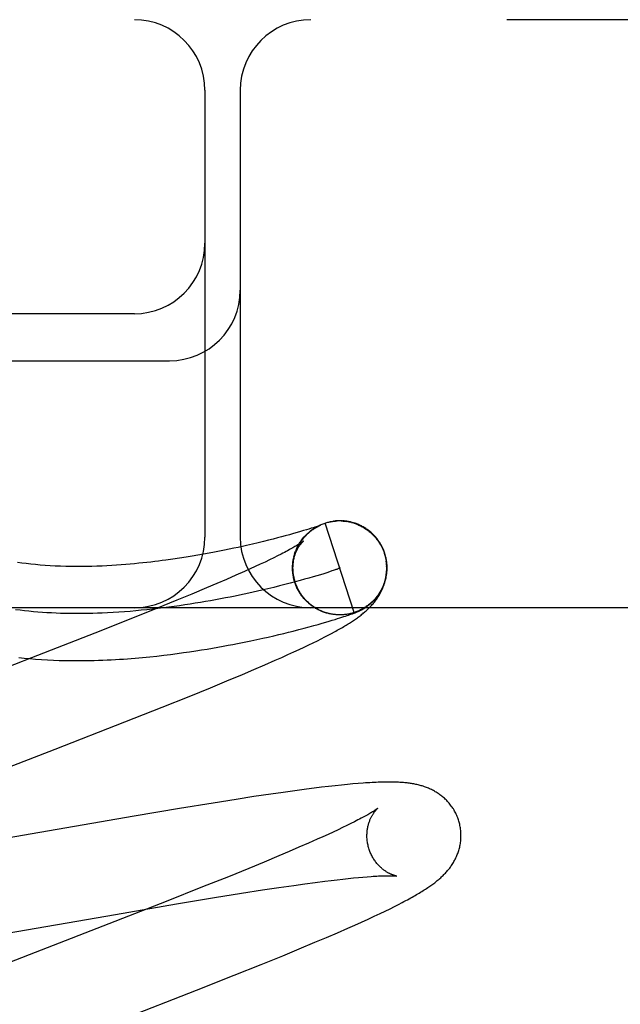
# Model space of a CAD drawing. Header units: inches. Extents: x 0 to 283, y 0 to 183.
# Tile 60 of 88: x 95.234 to 95.362, y 98.109 to 98.318. Entities that reach past the tile are written whole.
import ezdxf

# ---------------------------------------------------------------- set-up
doc = ezdxf.new("R2010")
doc.units = ezdxf.units.IN
doc.header["$LTSCALE"] = 15.583333
doc.header["$MEASUREMENT"] = 0
doc.linetypes.add('HIDDEN', pattern=[0.2, 0.1, -0.1])
doc.layers.add('DEFAULT_2', color=8, linetype='HIDDEN')

msp = doc.modelspace()

# ---------------------------------------------------------------- linework, layer by layer
at = {"layer": 'DEFAULT_2', "color": 8, "linetype": 'HIDDEN'}
for p, q in [((96.896, 98.31817), (94.40102, 98.31817)), ((95.2735, 98.30317), (95.2735, 98.20817)), ((95.281, 98.30317), (95.281, 98.20817)), ((95.2585, 98.25567), (95.1485, 98.25567)), ((95.1485, 98.24567), (95.266, 98.24567)), ((95.29648, 98.21018), (95.29607, 98.21005)), ((95.29683, 98.2103), (95.29648, 98.21018)), ((95.29712, 98.21039), (95.29683, 98.2103)), ((95.29691, 98.21019), (95.29715, 98.21032)), ((95.2971, 98.21029), (95.29733, 98.21042)), ((95.29736, 98.21047), (95.29712, 98.21039)), ((95.29728, 98.2104), (95.29751, 98.21052)), ((95.29757, 98.21054), (95.29736, 98.21047)), ((95.29747, 98.2105), (95.29769, 98.21061)), ((95.29774, 98.2106), (95.29757, 98.21054)), ((95.29766, 98.2106), (95.29788, 98.2107)), ((95.29785, 98.21064), (95.29774, 98.2106)), ((95.29781, 98.2106), (95.29787, 98.21063)), ((95.29785, 98.21069), (95.29807, 98.21079)), ((95.29794, 98.21067), (95.29785, 98.21064)), ((95.29801, 98.2107), (95.29794, 98.21067)), ((95.29797, 98.21068), (95.29799, 98.21069)), ((95.29806, 98.21072), (95.29801, 98.2107)), ((95.29801, 98.2107), (95.29803, 98.21071)), ((95.29805, 98.21071), (95.29807, 98.21072)), ((95.2981, 98.21073), (95.29806, 98.21072)), ((95.29808, 98.21073), (95.29809, 98.21073)), ((95.2981, 98.21073), (95.29811, 98.21074)), ((95.29811, 98.21074), (95.29811, 98.21074)), ((95.29812, 98.21074), (95.29812, 98.21074)), ((95.29812, 98.21074), (95.29812, 98.21074)), ((95.29883, 98.21109), (95.29903, 98.21116)), ((95.30521, 98.19214), (95.29903, 98.21116)), ((95.30089, 98.21157), (95.30082, 98.21156)), ((95.30108, 98.2116), (95.30102, 98.21159)), ((95.3013, 98.21162), (95.30122, 98.21161)), ((95.30285, 98.2116), (95.30305, 98.21159)), ((95.30299, 98.21162), (95.30286, 98.21163)), ((95.30305, 98.2116), (95.30325, 98.21158)), ((95.30325, 98.21156), (95.30345, 98.21154)), ((95.30346, 98.21156), (95.30366, 98.21153)), ((95.30396, 98.2115), (95.30366, 98.21153)), ((95.30386, 98.21149), (95.30412, 98.21147)), ((95.30475, 98.21132), (95.30446, 98.21137)), ((95.30466, 98.21132), (95.30492, 98.21128)), ((95.28976, 98.20823), (95.28891, 98.20801)), ((95.29054, 98.20844), (95.28976, 98.20823)), ((95.29149, 98.2087), (95.29054, 98.20844)), ((95.29234, 98.20894), (95.29149, 98.2087)), ((95.29312, 98.20916), (95.29234, 98.20894)), ((95.29383, 98.20937), (95.29312, 98.20916)), ((95.29448, 98.20956), (95.29383, 98.20937)), ((95.29507, 98.20974), (95.29448, 98.20956)), ((95.2956, 98.2099), (95.29507, 98.20974)), ((95.29607, 98.21005), (95.2956, 98.2099)), ((95.28056, 98.20601), (95.27962, 98.20581)), ((95.28147, 98.20621), (95.28056, 98.20601)), ((95.28235, 98.20641), (95.28147, 98.20621)), ((95.2836, 98.2067), (95.28235, 98.20641)), ((95.2848, 98.20698), (95.2836, 98.2067)), ((95.28592, 98.20725), (95.2848, 98.20698)), ((95.28699, 98.20752), (95.28592, 98.20725)), ((95.28798, 98.20777), (95.28699, 98.20752)), ((95.28891, 98.20801), (95.28798, 98.20777)), ((95.26948, 98.20392), (95.26812, 98.20371)), ((95.27078, 98.20413), (95.26948, 98.20392)), ((95.27202, 98.20434), (95.27078, 98.20413)), ((95.27322, 98.20456), (95.27202, 98.20434)), ((95.27438, 98.20477), (95.27322, 98.20456)), ((95.2755, 98.20498), (95.27438, 98.20477)), ((95.27658, 98.20519), (95.2755, 98.20498)), ((95.27763, 98.2054), (95.27658, 98.20519)), ((95.27864, 98.20561), (95.27763, 98.2054)), ((95.27962, 98.20581), (95.27864, 98.20561)), ((95.28894, 98.20419), (95.28811, 98.20377)), ((95.28971, 98.20458), (95.28894, 98.20419)), ((95.29236, 98.2038), (95.29244, 98.20405)), ((95.2924, 98.20401), (95.29249, 98.20425)), ((95.29246, 98.20421), (95.29254, 98.20445)), ((95.29251, 98.20442), (95.2926, 98.20465)), ((95.29257, 98.20462), (95.29267, 98.20485)), ((95.31162, 98.20476), (95.31176, 98.20431)), ((95.31194, 98.20394), (95.31172, 98.20475)), ((95.31176, 98.20431), (95.312, 98.20317)), ((95.26812, 98.20371), (95.26669, 98.2035)), ((95.2842, 98.20192), (95.28308, 98.20141)), ((95.28526, 98.20241), (95.2842, 98.20192)), ((95.28627, 98.20289), (95.28526, 98.20241)), ((95.28722, 98.20334), (95.28627, 98.20289)), ((95.28811, 98.20377), (95.28722, 98.20334)), ((95.29231, 98.20359), (95.29239, 98.20385)), ((95.28005, 98.20006), (95.27808, 98.1992)), ((95.28191, 98.20088), (95.28005, 98.20006)), ((95.28308, 98.20141), (95.28191, 98.20088)), ((95.29214, 98.20146), (95.29214, 98.20168)), ((95.29214, 98.20123), (95.29215, 98.20159)), ((95.29217, 98.20076), (95.29214, 98.20106)), ((95.29215, 98.201), (95.29215, 98.20139)), ((95.29219, 98.20053), (95.29215, 98.20085)), ((95.29222, 98.2003), (95.29221, 98.20056)), ((95.29225, 98.20006), (95.29223, 98.20036)), ((95.29648, 98.19973), (95.29561, 98.19948)), ((95.2973, 98.19997), (95.29648, 98.19973)), ((95.29806, 98.2002), (95.2973, 98.19997)), ((95.29876, 98.20041), (95.29806, 98.2002)), ((95.2994, 98.20062), (95.29876, 98.20041)), ((95.29998, 98.2008), (95.2994, 98.20062)), ((95.30049, 98.20098), (95.29998, 98.2008)), ((95.276, 98.1983), (95.27382, 98.19737)), ((95.27808, 98.1992), (95.276, 98.1983)), ((95.28935, 98.1978), (95.28815, 98.1975)), ((95.29051, 98.19809), (95.28935, 98.1978)), ((95.29163, 98.19838), (95.29051, 98.19809)), ((95.2927, 98.19867), (95.29163, 98.19838)), ((95.29249, 98.19897), (95.29233, 98.19963)), ((95.29258, 98.19874), (95.29249, 98.19897)), ((95.29264, 98.19854), (95.29254, 98.19877)), ((95.29271, 98.19835), (95.29261, 98.19857)), ((95.29278, 98.19815), (95.29267, 98.19838)), ((95.29372, 98.19894), (95.2927, 98.19867)), ((95.29285, 98.19796), (95.29274, 98.19818)), ((95.29293, 98.19777), (95.29282, 98.19799)), ((95.29301, 98.19758), (95.29289, 98.1978)), ((95.29469, 98.19921), (95.29372, 98.19894)), ((95.29561, 98.19948), (95.29469, 98.19921)), ((95.27074, 98.19609), (95.2675, 98.19475)), ((95.27382, 98.19737), (95.27074, 98.19609)), ((95.2869, 98.1972), (95.28562, 98.1969)), ((95.28815, 98.1975), (95.2869, 98.1972)), ((95.2931, 98.19739), (95.29297, 98.19761)), ((95.29319, 98.19721), (95.29306, 98.19742)), ((95.29328, 98.19702), (95.29315, 98.19723)), ((95.29338, 98.19684), (95.29324, 98.19705)), ((95.29348, 98.19666), (95.29334, 98.19686)), ((95.29358, 98.19648), (95.29344, 98.19668)), ((95.29369, 98.19631), (95.29355, 98.19651)), ((95.2938, 98.19613), (95.29365, 98.19633)), ((95.29392, 98.19596), (95.29377, 98.19616)), ((95.29404, 98.19579), (95.29388, 98.19598)), ((95.29416, 98.19563), (95.294, 98.19581)), ((95.29429, 98.19546), (95.29412, 98.19565)), ((95.2675, 98.19475), (95.26322, 98.19301)), ((95.29442, 98.1953), (95.29425, 98.19548)), ((95.29455, 98.19514), (95.29438, 98.19532)), ((95.29468, 98.19499), (95.29451, 98.19516)), ((95.29482, 98.19484), (95.29465, 98.19501)), ((95.29497, 98.19469), (95.29479, 98.19485)), ((95.29511, 98.19454), (95.29493, 98.1947)), ((95.29526, 98.1944), (95.29507, 98.19456)), ((95.29541, 98.19426), (95.29522, 98.19441)), ((95.29556, 98.19412), (95.29537, 98.19427)), ((95.29572, 98.19398), (95.29553, 98.19413)), ((95.29588, 98.19385), (95.29568, 98.194)), ((95.29604, 98.19373), (95.29584, 98.19387)), ((95.29621, 98.1936), (95.29601, 98.19374)), ((95.29637, 98.19348), (95.29617, 98.19361)), ((95.29654, 98.19336), (95.29634, 98.19349)), ((96.1485, 98.19317), (95.1485, 98.19317)), ((95.26322, 98.19301), (95.25778, 98.19082)), ((95.29671, 98.19325), (95.29651, 98.19337)), ((95.29689, 98.19314), (95.29668, 98.19326)), ((95.29707, 98.19303), (95.29686, 98.19315)), ((95.29724, 98.19293), (95.29703, 98.19304)), ((95.29742, 98.19283), (95.29721, 98.19294)), ((95.29761, 98.19273), (95.29739, 98.19284)), ((95.29779, 98.19264), (95.29758, 98.19274)), ((95.29798, 98.19256), (95.29776, 98.19265)), ((95.29817, 98.19247), (95.29795, 98.19256)), ((95.29836, 98.19239), (95.29814, 98.19248)), ((95.29855, 98.19232), (95.29833, 98.1924)), ((95.29883, 98.19224), (95.29855, 98.19232)), ((95.29899, 98.19218), (95.29874, 98.19224)), ((95.30011, 98.19185), (95.2999, 98.1919)), ((95.30126, 98.1917), (95.30114, 98.19171)), ((95.30154, 98.19167), (95.30133, 98.19168)), ((95.30161, 98.19167), (95.30135, 98.19168)), ((95.30149, 98.19168), (95.30138, 98.19169)), ((95.30204, 98.19166), (95.30193, 98.19166)), ((95.30237, 98.19165), (95.30216, 98.19165)), ((95.30258, 98.19166), (95.30238, 98.19165)), ((95.3025, 98.19166), (95.30241, 98.19166)), ((95.30278, 98.19167), (95.30258, 98.19166)), ((95.30266, 98.19167), (95.30258, 98.19166)), ((95.30281, 98.19167), (95.30259, 98.19166)), ((95.30288, 98.19168), (95.30281, 98.19167)), ((95.30303, 98.19128), (95.30339, 98.1914)), ((95.30341, 98.19173), (95.3032, 98.19171)), ((95.30339, 98.1914), (95.30371, 98.19151)), ((95.30361, 98.19176), (95.3034, 98.19173)), ((95.30371, 98.19151), (95.30401, 98.19161)), ((95.30401, 98.19161), (95.30429, 98.19171)), ((95.30429, 98.19171), (95.30449, 98.19178)), ((95.30449, 98.19178), (95.30467, 98.19184)), ((95.30467, 98.19184), (95.30485, 98.19191)), ((95.30485, 98.19191), (95.30502, 98.19197)), ((95.30502, 98.19197), (95.30519, 98.19203)), ((95.30519, 98.19203), (95.30529, 98.19207)), ((95.30529, 98.19207), (95.3054, 98.19211)), ((95.3054, 98.19211), (95.3055, 98.19215)), ((95.3055, 98.19215), (95.3056, 98.19219)), ((95.3056, 98.19219), (95.30569, 98.19223)), ((95.30569, 98.19223), (95.30578, 98.19227)), ((95.30578, 98.19227), (95.30588, 98.19231)), ((95.30588, 98.19231), (95.30597, 98.19235)), ((95.30597, 98.19235), (95.30606, 98.19239)), ((95.30606, 98.19239), (95.30616, 98.19243)), ((95.30616, 98.19243), (95.30625, 98.19247)), ((95.25778, 98.19082), (95.25007, 98.18777)), ((95.29567, 98.18911), (95.29667, 98.18938)), ((95.29667, 98.18938), (95.2976, 98.18964)), ((95.2976, 98.18964), (95.29845, 98.18989)), ((95.29845, 98.18989), (95.29922, 98.19011)), ((95.29922, 98.19011), (95.29993, 98.19032)), ((95.29993, 98.19032), (95.30057, 98.19051)), ((95.30057, 98.19051), (95.30116, 98.19069)), ((95.30116, 98.19069), (95.3017, 98.19086)), ((95.3017, 98.19086), (95.30219, 98.19101)), ((95.30219, 98.19101), (95.30263, 98.19115)), ((95.30263, 98.19115), (95.30303, 98.19128)), ((95.25007, 98.18777), (95.23665, 98.18253)), ((95.28697, 98.18695), (95.28811, 98.18721)), ((95.28811, 98.18721), (95.2892, 98.18747)), ((95.2892, 98.18747), (95.29025, 98.18772)), ((95.29025, 98.18772), (95.29126, 98.18797)), ((95.29126, 98.18797), (95.29222, 98.18821)), ((95.29222, 98.18821), (95.29344, 98.18852)), ((95.29344, 98.18852), (95.29459, 98.18882)), ((95.29459, 98.18882), (95.29567, 98.18911)), ((95.29899, 98.18697), (95.29972, 98.18734)), ((95.29972, 98.18734), (95.30039, 98.1877)), ((95.30039, 98.1877), (95.30103, 98.18804)), ((95.27736, 98.18498), (95.27842, 98.18518)), ((95.27842, 98.18518), (95.27945, 98.18537)), ((95.27945, 98.18537), (95.28044, 98.18556)), ((95.28044, 98.18556), (95.28187, 98.18585)), ((95.28187, 98.18585), (95.28324, 98.18613)), ((95.28324, 98.18613), (95.28454, 98.18641)), ((95.28454, 98.18641), (95.28578, 98.18668)), ((95.28578, 98.18668), (95.28697, 98.18695)), ((95.29459, 98.1848), (95.29559, 98.18528)), ((95.29559, 98.18528), (95.29653, 98.18573)), ((95.29653, 98.18573), (95.2974, 98.18616)), ((95.2974, 98.18616), (95.29823, 98.18657)), ((95.29823, 98.18657), (95.29899, 98.18697)), ((95.26331, 98.18291), (95.26478, 98.18308)), ((95.26478, 98.18308), (95.26621, 98.18325)), ((95.26621, 98.18325), (95.26759, 98.18343)), ((95.26759, 98.18343), (95.26894, 98.18362)), ((95.26894, 98.18362), (95.27025, 98.18381)), ((95.27025, 98.18381), (95.27153, 98.184)), ((95.27153, 98.184), (95.27277, 98.18419)), ((95.27277, 98.18419), (95.27397, 98.18439)), ((95.27397, 98.18439), (95.27514, 98.18459)), ((95.27514, 98.18459), (95.27627, 98.18478)), ((95.27627, 98.18478), (95.27736, 98.18498)), ((95.28983, 98.18262), (95.29114, 98.18321)), ((95.29114, 98.18321), (95.29237, 98.18377)), ((95.29237, 98.18377), (95.29352, 98.1843)), ((95.29352, 98.1843), (95.29459, 98.1848)), ((95.23665, 98.18253), (95.1989, 98.1679)), ((95.28386, 98.18001), (95.2862, 98.18102)), ((95.2862, 98.18102), (95.28843, 98.182)), ((95.28843, 98.182), (95.28983, 98.18262)), ((95.27813, 98.1776), (95.28146, 98.179)), ((95.28146, 98.179), (95.28386, 98.18001)), ((95.27465, 98.17617), (95.27813, 98.1776)), ((95.27012, 98.17433), (95.27465, 98.17617)), ((95.26443, 98.17205), (95.27012, 98.17433)), ((95.25645, 98.16889), (95.26443, 98.17205)), ((95.24164, 98.16312), (95.25645, 98.16889)), ((95.20603, 98.14932), (95.24164, 98.16312)), ((95.30606, 98.15581), (95.30495, 98.15572)), ((95.29011, 98.15393), (95.28749, 98.15355)), ((95.29263, 98.15428), (95.29011, 98.15393)), ((95.29509, 98.15461), (95.29263, 98.15428)), ((95.29669, 98.15481), (95.29509, 98.15461)), ((95.29826, 98.15501), (95.29669, 98.15481)), ((95.29975, 98.15518), (95.29826, 98.15501)), ((95.30117, 98.15534), (95.29975, 98.15518)), ((95.30251, 98.15548), (95.30117, 98.15534)), ((95.30377, 98.15561), (95.30251, 98.15548)), ((95.30495, 98.15572), (95.30377, 98.15561)), ((95.27525, 98.15166), (95.26811, 98.1505)), ((95.28013, 98.15244), (95.27525, 98.15166)), ((95.28388, 98.15302), (95.28013, 98.15244)), ((95.28749, 98.15355), (95.28388, 98.15302)), ((95.26811, 98.1505), (95.25845, 98.14887)), ((95.25845, 98.14887), (95.21315, 98.14098)), ((95.3053, 98.14768), (95.30451, 98.14729)), ((95.30077, 98.14549), (95.29969, 98.14499)), ((95.30179, 98.14597), (95.30077, 98.14549)), ((95.30276, 98.14643), (95.30179, 98.14597)), ((95.30366, 98.14687), (95.30276, 98.14643)), ((95.30451, 98.14729), (95.30366, 98.14687)), ((95.29737, 98.14394), (95.29549, 98.14311)), ((95.29855, 98.14447), (95.29737, 98.14394)), ((95.29969, 98.14499), (95.29855, 98.14447)), ((95.29139, 98.14134), (95.28918, 98.1404)), ((95.29349, 98.14224), (95.29139, 98.14134)), ((95.29549, 98.14311), (95.29349, 98.14224)), ((95.28608, 98.13911), (95.2828, 98.13776)), ((95.28918, 98.1404), (95.28608, 98.13911)), ((95.2828, 98.13776), (95.27849, 98.136)), ((95.27849, 98.136), (95.27301, 98.13381)), ((95.29692, 98.13477), (95.299, 98.13504)), ((95.299, 98.13504), (95.30033, 98.13521)), ((95.30033, 98.13521), (95.3016, 98.13536)), ((95.3016, 98.13536), (95.30281, 98.1355)), ((95.30281, 98.1355), (95.30397, 98.13562)), ((95.30397, 98.13562), (95.30507, 98.13573)), ((95.30507, 98.13573), (95.30611, 98.13583)), ((95.30611, 98.13583), (95.30708, 98.13592)), ((95.30708, 98.13592), (95.308, 98.13599)), ((95.27301, 98.13381), (95.26526, 98.13074)), ((95.28126, 98.13247), (95.28576, 98.13317)), ((95.28576, 98.13317), (95.28918, 98.13368)), ((95.28918, 98.13368), (95.29242, 98.13415)), ((95.29242, 98.13415), (95.29472, 98.13448)), ((95.29472, 98.13448), (95.29692, 98.13477)), ((95.26526, 98.13074), (95.25177, 98.12547)), ((95.26744, 98.1302), (95.27554, 98.13155)), ((95.27554, 98.13155), (95.28126, 98.13247)), ((95.25446, 98.12798), (95.26744, 98.1302)), ((95.31071, 98.12817), (95.31183, 98.1287)), ((95.31183, 98.1287), (95.31284, 98.1292)), ((95.31284, 98.1292), (95.31377, 98.12966)), ((95.31377, 98.12966), (95.31463, 98.1301)), ((95.31463, 98.1301), (95.31543, 98.13051)), ((95.20765, 98.11984), (95.25446, 98.12798)), ((95.30676, 98.12634), (95.30816, 98.12698)), ((95.30816, 98.12698), (95.30949, 98.12759)), ((95.30949, 98.12759), (95.31071, 98.12817)), ((95.25177, 98.12547), (95.21955, 98.113)), ((95.30165, 98.12408), (95.3039, 98.12506)), ((95.3039, 98.12506), (95.30534, 98.1257)), ((95.30534, 98.1257), (95.30676, 98.12634)), ((95.29689, 98.12205), (95.29931, 98.12308)), ((95.29931, 98.12308), (95.30165, 98.12408)), ((95.29003, 98.11921), (95.29353, 98.12065)), ((95.29353, 98.12065), (95.29689, 98.12205)), ((95.28547, 98.11736), (95.29003, 98.11921)), ((95.27974, 98.11507), (95.28547, 98.11736)), ((95.27172, 98.11189), (95.27974, 98.11507)), ((95.25575, 98.10567), (95.27172, 98.11189))]:
    msp.add_line(p, q, dxfattribs=at)
for points in [[(95.29271, 98.19854), (95.29265, 98.19871), (95.29259, 98.19893), (95.29253, 98.19914), (95.29248, 98.19935), (95.29243, 98.19957), (95.29239, 98.19979), (95.29235, 98.2), (95.29231, 98.20022), (95.29228, 98.20044), (95.29226, 98.20066), (95.29224, 98.20088), (95.29223, 98.2011), (95.29222, 98.20132), (95.29221, 98.20154), (95.29221, 98.20176), (95.29222, 98.20198), (95.29223, 98.2022), (95.29224, 98.20242), (95.29226, 98.20264), (95.29229, 98.20286), (95.29232, 98.20308), (95.29235, 98.2033), (95.29239, 98.20352), (95.29243, 98.20373), (95.29248, 98.20395), (95.29253, 98.20416), (95.29259, 98.20438), (95.29265, 98.20459), (95.29272, 98.2048), (95.29279, 98.205), (95.29287, 98.20521), (95.29295, 98.20542), (95.29304, 98.20562), (95.29313, 98.20582), (95.29322, 98.20602), (95.29332, 98.20621), (95.29341, 98.2064), (95.29352, 98.20658), (95.29362, 98.20676), (95.29372, 98.20693), (95.29383, 98.20709), (95.29393, 98.20725), (95.29404, 98.20741), (95.29415, 98.20755), (95.29425, 98.20769), (95.29436, 98.20783), (95.29446, 98.20796), (95.29457, 98.20809), (95.29467, 98.20821), (95.29478, 98.20833), (95.29488, 98.20844), (95.29499, 98.20855), (95.29509, 98.20866), (95.29519, 98.20876), (95.29529, 98.20886), (95.2954, 98.20896), (95.29549, 98.20905), (95.29559, 98.20914), (95.29569, 98.20922), (95.29578, 98.2093), (95.29588, 98.20938), (95.29597, 98.20945), (95.29606, 98.20952), (95.29615, 98.20959), (95.29624, 98.20966), (95.29632, 98.20972), (95.2964, 98.20978), (95.29648, 98.20983), (95.29656, 98.20988), (95.29663, 98.20993), (95.2967, 98.20998), (95.29677, 98.21003), (95.29684, 98.21007), (95.2969, 98.21011), (95.29696, 98.21014), (95.29702, 98.21018), (95.29707, 98.21021), (95.29713, 98.21024), (95.29718, 98.21027), (95.29723, 98.2103), (95.29728, 98.21033), (95.29732, 98.21035), (95.29737, 98.21038), (95.29741, 98.2104), (95.29746, 98.21043), (95.2975, 98.21045), (95.29754, 98.21047), (95.29759, 98.21049), (95.29763, 98.21051), (95.29766, 98.21053), (95.2977, 98.21055), (95.29774, 98.21057), (95.29777, 98.21059), (95.29781, 98.2106)], [(95.29281, 98.20524), (95.29288, 98.20543), (95.29296, 98.20562), (95.29305, 98.20581), (95.29313, 98.20599), (95.29322, 98.20618), (95.29332, 98.20636), (95.29342, 98.20654), (95.29352, 98.20672), (95.29363, 98.2069), (95.29374, 98.20708), (95.29385, 98.20725), (95.29397, 98.20742), (95.29409, 98.20759), (95.29421, 98.20775), (95.29434, 98.20791), (95.29447, 98.20807), (95.29461, 98.20823), (95.29474, 98.20839), (95.29488, 98.20854), (95.29503, 98.20869), (95.29517, 98.20883), (95.29532, 98.20897), (95.29548, 98.20911), (95.29563, 98.20925), (95.29579, 98.20938), (95.29595, 98.20951), (95.29611, 98.20964), (95.29628, 98.20976), (95.29645, 98.20988), (95.29662, 98.20999), (95.29679, 98.21011), (95.29697, 98.21022)], [(95.29352, 98.20675), (95.29363, 98.20693), (95.29374, 98.20711), (95.29386, 98.20728), (95.29398, 98.20746), (95.29411, 98.20763), (95.29424, 98.2078), (95.29437, 98.20796), (95.2945, 98.20813), (95.29464, 98.20829), (95.29479, 98.20844), (95.29493, 98.2086), (95.29508, 98.20875), (95.29523, 98.2089), (95.29539, 98.20904), (95.29555, 98.20918), (95.29571, 98.20932), (95.29587, 98.20945), (95.29604, 98.20959), (95.29621, 98.20971), (95.29638, 98.20984), (95.29656, 98.20996), (95.29673, 98.21007), (95.29691, 98.21019)], [(95.29787, 98.21063), (95.29792, 98.21066), (95.29795, 98.21067)], [(95.29804, 98.21078), (95.29823, 98.21086), (95.29843, 98.21094), (95.29863, 98.21102), (95.29883, 98.21109)], [(95.29903, 98.21116), (95.29922, 98.21122), (95.29942, 98.21127), (95.29962, 98.21133), (95.29981, 98.21137), (95.30001, 98.21142), (95.30021, 98.21146), (95.30041, 98.21149), (95.30061, 98.21153), (95.30081, 98.21155), (95.30102, 98.21158), (95.30122, 98.2116)], [(95.29903, 98.21116), (95.29922, 98.21122), (95.29942, 98.21128), (95.29962, 98.21133), (95.29981, 98.21138), (95.30001, 98.21142), (95.30021, 98.21147), (95.30041, 98.2115), (95.30061, 98.21153), (95.30078, 98.21156)], [(95.30082, 98.21156), (95.30102, 98.21159), (95.30122, 98.21161), (95.30142, 98.21162), (95.30163, 98.21164)], [(95.30152, 98.21163), (95.30144, 98.21163), (95.30137, 98.21162)], [(95.30178, 98.21165), (95.30169, 98.21164), (95.30161, 98.21164)], [(95.30196, 98.21165), (95.30187, 98.21165), (95.30163, 98.21164)], [(95.30217, 98.21165), (95.30206, 98.21165), (95.30183, 98.21164)], [(95.30239, 98.21165), (95.30227, 98.21165), (95.30203, 98.21165)], [(95.30274, 98.21164), (95.30262, 98.21164), (95.3025, 98.21165), (95.30224, 98.21165)], [(95.30244, 98.21164), (95.30265, 98.21163), (95.30285, 98.21162)], [(95.30339, 98.21158), (95.30325, 98.2116), (95.30312, 98.21161), (95.30285, 98.21162)], [(95.30382, 98.21152), (95.30367, 98.21154), (95.30353, 98.21156), (95.30325, 98.21158)], [(95.30406, 98.21146), (95.30426, 98.21142), (95.30446, 98.21137)], [(95.30459, 98.21136), (95.30443, 98.2114), (95.30427, 98.21144), (95.30412, 98.21147)], [(95.30485, 98.21127), (95.30505, 98.21121), (95.30524, 98.21114), (95.30544, 98.21108), (95.30563, 98.21101)], [(95.31172, 98.20475), (95.31166, 98.20493), (95.31158, 98.20513), (95.31151, 98.20534), (95.31142, 98.20554), (95.31133, 98.20574), (95.31124, 98.20594), (95.31115, 98.20614), (95.31105, 98.20633), (95.31094, 98.20652), (95.31083, 98.20671), (95.31072, 98.2069), (95.3106, 98.20709), (95.31048, 98.20727), (95.31035, 98.20745), (95.31023, 98.20763), (95.31009, 98.2078), (95.30996, 98.20797), (95.30982, 98.20814), (95.30967, 98.20831), (95.30952, 98.20847), (95.30937, 98.20863), (95.30922, 98.20878), (95.30906, 98.20893), (95.3089, 98.20908), (95.30873, 98.20923), (95.30857, 98.20937), (95.3084, 98.2095), (95.30822, 98.20964), (95.30805, 98.20977), (95.30787, 98.20989), (95.30769, 98.21002), (95.3075, 98.21013), (95.30732, 98.21025), (95.30713, 98.21036), (95.30694, 98.21046), (95.30675, 98.21056), (95.30655, 98.21066), (95.30636, 98.21075), (95.30617, 98.21083), (95.30598, 98.21091), (95.30579, 98.21099), (95.30561, 98.21105), (95.30543, 98.21112), (95.30526, 98.21117), (95.30508, 98.21123), (95.30492, 98.21128)], [(95.30562, 98.21099), (95.30581, 98.21091), (95.306, 98.21084), (95.30619, 98.21075), (95.30637, 98.21067), (95.30656, 98.21058), (95.30674, 98.21049), (95.30692, 98.21039), (95.3071, 98.21029), (95.30727, 98.21019), (95.30745, 98.21008), (95.30762, 98.20997), (95.30779, 98.20986), (95.30795, 98.20974), (95.30812, 98.20962), (95.30828, 98.20949), (95.30844, 98.20937), (95.30859, 98.20924), (95.30875, 98.2091), (95.3089, 98.20897), (95.30905, 98.20883), (95.30919, 98.20868), (95.30933, 98.20854), (95.30947, 98.20839), (95.30961, 98.20824), (95.30974, 98.20809), (95.30987, 98.20793), (95.31, 98.20777), (95.31012, 98.20761), (95.31024, 98.20745), (95.31036, 98.20728), (95.31047, 98.20711)], [(95.30961, 98.20825), (95.30975, 98.20809), (95.30988, 98.20794), (95.31, 98.20778), (95.31013, 98.20761), (95.31025, 98.20745), (95.31036, 98.20728), (95.31047, 98.20711)], [(95.29443, 98.20732), (95.29442, 98.20732), (95.29441, 98.20731), (95.29439, 98.20729), (95.29436, 98.20727), (95.29433, 98.20724), (95.29428, 98.20721), (95.29423, 98.20717), (95.29416, 98.20713), (95.29409, 98.20707), (95.294, 98.20701), (95.29391, 98.20695), (95.2938, 98.20687), (95.29367, 98.20679), (95.29354, 98.20671), (95.29339, 98.20661), (95.29322, 98.20651), (95.29305, 98.2064), (95.29285, 98.20629), (95.29264, 98.20616), (95.29242, 98.20603), (95.29218, 98.2059), (95.29192, 98.20575), (95.29165, 98.2056), (95.29137, 98.20545), (95.29107, 98.20529), (95.29075, 98.20512), (95.29042, 98.20494), (95.29007, 98.20476), (95.28971, 98.20458)], [(95.29215, 98.20191), (95.29216, 98.20213), (95.29218, 98.20235), (95.2922, 98.20256), (95.29223, 98.20277), (95.29226, 98.20298), (95.2923, 98.20318), (95.29234, 98.20338), (95.29238, 98.20357), (95.29243, 98.20376), (95.29248, 98.20394), (95.29253, 98.20412), (95.29259, 98.20429), (95.29265, 98.20446), (95.2927, 98.20462), (95.29276, 98.20477), (95.29283, 98.20492), (95.29289, 98.20507), (95.29295, 98.20521), (95.29302, 98.20535), (95.29308, 98.20548), (95.29315, 98.2056), (95.29322, 98.20573), (95.29328, 98.20584), (95.29335, 98.20596), (95.29342, 98.20606), (95.29348, 98.20617), (95.29355, 98.20627), (95.29361, 98.20636), (95.29367, 98.20645), (95.29374, 98.20654), (95.2938, 98.20662), (95.29386, 98.2067), (95.29392, 98.20677), (95.29397, 98.20684), (95.29403, 98.20691), (95.29408, 98.20697), (95.29413, 98.20702), (95.29418, 98.20707), (95.29422, 98.20712), (95.29426, 98.20716), (95.2943, 98.2072), (95.29433, 98.20723), (95.29436, 98.20726), (95.29438, 98.20728), (95.2944, 98.2073), (95.29442, 98.20731), (95.29442, 98.20732)], [(95.31047, 98.20711), (95.31055, 98.207), (95.31063, 98.20688), (95.3107, 98.20675), (95.31078, 98.20662), (95.31086, 98.20649), (95.31093, 98.20635), (95.31101, 98.2062), (95.31109, 98.20605), (95.31116, 98.2059), (95.31124, 98.20574), (95.31131, 98.20559), (95.31137, 98.20543), (95.31144, 98.20526), (95.3115, 98.2051), (95.31156, 98.20493), (95.31162, 98.20476)], [(95.29264, 98.20482), (95.29271, 98.20502), (95.29278, 98.20522)], [(95.30625, 98.19247), (95.3063, 98.1925), (95.30636, 98.19252), (95.30641, 98.19255), (95.30646, 98.19257), (95.30651, 98.1926), (95.30657, 98.19263), (95.30662, 98.19265), (95.30668, 98.19268), (95.30674, 98.19271), (95.30679, 98.19274), (95.30685, 98.19277), (95.30691, 98.1928), (95.30697, 98.19283), (95.30703, 98.19287), (95.30708, 98.1929), (95.30714, 98.19293), (95.30721, 98.19297), (95.30727, 98.19301), (95.30733, 98.19304), (95.3074, 98.19308), (95.30747, 98.19313), (95.30754, 98.19317), (95.30761, 98.19322), (95.30768, 98.19327), (95.30776, 98.19332), (95.30784, 98.19337), (95.30793, 98.19343), (95.30801, 98.19349), (95.3081, 98.19356), (95.3082, 98.19363), (95.30829, 98.1937), (95.30839, 98.19377), (95.30848, 98.19385), (95.30858, 98.19393), (95.30869, 98.19402), (95.30879, 98.19411), (95.30889, 98.1942), (95.309, 98.1943), (95.30911, 98.1944), (95.30921, 98.1945), (95.30932, 98.19461), (95.30943, 98.19472), (95.30955, 98.19484), (95.30966, 98.19497), (95.30977, 98.19509), (95.30988, 98.19523), (95.30999, 98.19536), (95.31011, 98.1955), (95.31022, 98.19565), (95.31033, 98.19581), (95.31044, 98.19597), (95.31056, 98.19613), (95.31067, 98.19631), (95.31078, 98.19649), (95.31089, 98.19668), (95.311, 98.19687), (95.31111, 98.19707), (95.3112, 98.19727), (95.3113, 98.19747), (95.31139, 98.19767), (95.31147, 98.19787), (95.31155, 98.19807), (95.31163, 98.19828), (95.3117, 98.19849), (95.31177, 98.1987), (95.31183, 98.19891), (95.31189, 98.19912), (95.31194, 98.19934), (95.31199, 98.19955), (95.31203, 98.19977), (95.31207, 98.19999), (95.31211, 98.20021), (95.31214, 98.20042), (95.31216, 98.20064), (95.31218, 98.20086), (95.3122, 98.20109), (95.31221, 98.20131), (95.31221, 98.20153), (95.31221, 98.20175), (95.31221, 98.20197), (95.3122, 98.20219), (95.31218, 98.20241), (95.31216, 98.20263), (95.31214, 98.20285), (95.31211, 98.20307), (95.31208, 98.20329), (95.31204, 98.20351), (95.31199, 98.20372), (95.31194, 98.20394)], [(95.26669, 98.2035), (95.2652, 98.20329), (95.26442, 98.20319), (95.26363, 98.20309), (95.26283, 98.20299), (95.262, 98.20289), (95.26116, 98.20279), (95.2603, 98.2027), (95.25942, 98.20261), (95.25852, 98.20252), (95.2576, 98.20244), (95.25666, 98.20236), (95.25569, 98.20229), (95.25471, 98.20222), (95.2537, 98.20215), (95.25267, 98.20209), (95.25162, 98.20204), (95.25055, 98.202), (95.24947, 98.20197), (95.24837, 98.20194), (95.24727, 98.20193), (95.24615, 98.20192), (95.24503, 98.20193), (95.24391, 98.20195), (95.2428, 98.20199), (95.24169, 98.20203), (95.24059, 98.20209), (95.23952, 98.20216), (95.23847, 98.20224), (95.23745, 98.20233), (95.23646, 98.20243), (95.23549, 98.20254), (95.23456, 98.20267), (95.23364, 98.2028)], [(95.29214, 98.20106), (95.29213, 98.20127), (95.29212, 98.20148), (95.29212, 98.20169), (95.29213, 98.20191)], [(95.29214, 98.20168), (95.29213, 98.20212), (95.29215, 98.20233), (95.29216, 98.20254), (95.29218, 98.20275), (95.29221, 98.20296), (95.29224, 98.20317), (95.29227, 98.20338), (95.29231, 98.20359)], [(95.29215, 98.20159), (95.29215, 98.2018), (95.29215, 98.20201), (95.29216, 98.20221), (95.29217, 98.20242), (95.29219, 98.20263), (95.29221, 98.20283), (95.29224, 98.20304), (95.29227, 98.20324), (95.29231, 98.20345), (95.29235, 98.20365)], [(95.31211, 98.20226), (95.31209, 98.20251), (95.31206, 98.20277), (95.31203, 98.20303), (95.312, 98.20317)], [(95.31201, 98.20311), (95.31204, 98.2029), (95.31207, 98.2027), (95.31209, 98.20249), (95.3121, 98.20229), (95.31212, 98.202)], [(95.31212, 98.20188), (95.31212, 98.20167), (95.31212, 98.20147), (95.31212, 98.20126), (95.31211, 98.20106), (95.31209, 98.20085), (95.31208, 98.20047)], [(95.3121, 98.20072), (95.31212, 98.20097), (95.31213, 98.20123), (95.31213, 98.20148), (95.31213, 98.20174), (95.31211, 98.20208)], [(95.29221, 98.20056), (95.29218, 98.20077), (95.29217, 98.20097), (95.29216, 98.20118)], [(95.2923, 98.1998), (95.29226, 98.2), (95.29223, 98.20021), (95.2922, 98.20042), (95.29217, 98.20064)], [(95.29233, 98.19963), (95.29229, 98.19983), (95.29225, 98.20006)], [(95.29252, 98.19894), (95.29247, 98.19914), (95.29242, 98.19934), (95.29237, 98.19954), (95.29233, 98.19974), (95.29229, 98.19995), (95.29226, 98.20015)], [(95.30212, 98.20165), (95.30216, 98.20165), (95.30219, 98.20165), (95.30221, 98.20165), (95.30221, 98.20164), (95.3022, 98.20163), (95.30218, 98.20161), (95.30214, 98.20159), (95.30208, 98.20156), (95.302, 98.20152), (95.3019, 98.20148), (95.30178, 98.20144), (95.30165, 98.20139), (95.3015, 98.20133), (95.30133, 98.20127), (95.30115, 98.2012), (95.30095, 98.20113), (95.30073, 98.20106), (95.30049, 98.20098)], [(95.30103, 98.18804), (95.30134, 98.18821), (95.30163, 98.18837), (95.30192, 98.18854), (95.3022, 98.18869), (95.30247, 98.18885), (95.30274, 98.189), (95.30299, 98.18916), (95.30325, 98.18931), (95.30349, 98.18946), (95.30373, 98.1896), (95.30397, 98.18975), (95.3042, 98.18989), (95.30443, 98.19004), (95.30465, 98.19018), (95.30487, 98.19033), (95.30509, 98.19047), (95.3053, 98.19061), (95.3055, 98.19076), (95.30571, 98.1909), (95.30591, 98.19104), (95.3061, 98.19118), (95.3063, 98.19133), (95.30649, 98.19147), (95.30668, 98.19162), (95.30686, 98.19177), (95.30705, 98.19191), (95.30723, 98.19206), (95.30741, 98.19221), (95.30759, 98.19237), (95.30776, 98.19252), (95.30794, 98.19268), (95.30811, 98.19284), (95.30827, 98.193), (95.30844, 98.19316), (95.3086, 98.19333), (95.30877, 98.1935), (95.30893, 98.19367), (95.30908, 98.19385), (95.30923, 98.19402), (95.30939, 98.1942), (95.30953, 98.19438), (95.30968, 98.19456), (95.30982, 98.19475), (95.30995, 98.19494), (95.31008, 98.19512), (95.31021, 98.19532), (95.31034, 98.19551), (95.31046, 98.19571), (95.31058, 98.19591), (95.3107, 98.19611), (95.31081, 98.19632), (95.31092, 98.19653), (95.31103, 98.19674), (95.31113, 98.19696), (95.31122, 98.19717), (95.31131, 98.19739), (95.3114, 98.19761), (95.31148, 98.19784), (95.31156, 98.19806), (95.31164, 98.19829), (95.31171, 98.19853), (95.31177, 98.19876), (95.31183, 98.199), (95.31189, 98.19924), (95.31194, 98.19948), (95.31198, 98.19973), (95.31202, 98.19997), (95.31205, 98.20022), (95.31207, 98.20065)], [(95.31205, 98.20044), (95.31202, 98.20024), (95.31199, 98.20003), (95.31196, 98.19983), (95.31192, 98.19963), (95.31187, 98.19943), (95.31183, 98.19923), (95.31178, 98.19903), (95.31172, 98.19883), (95.31166, 98.19863), (95.31159, 98.19844), (95.31153, 98.19824), (95.31145, 98.19805), (95.31138, 98.19786), (95.3113, 98.19767), (95.31121, 98.19748), (95.31113, 98.19729), (95.31103, 98.19711), (95.31094, 98.19692), (95.31084, 98.19674), (95.31074, 98.19656), (95.31063, 98.19639), (95.31052, 98.19621), (95.3104, 98.19604), (95.31029, 98.19587), (95.31017, 98.1957), (95.31004, 98.19554), (95.30991, 98.19538), (95.30978, 98.19522), (95.30965, 98.19506), (95.30951, 98.19491), (95.30937, 98.19476), (95.30923, 98.19461), (95.30908, 98.19446), (95.30893, 98.19432), (95.30878, 98.19418), (95.30862, 98.19405), (95.30846, 98.19391), (95.3083, 98.19379), (95.30814, 98.19366), (95.30797, 98.19354), (95.3078, 98.19342), (95.30763, 98.1933), (95.30746, 98.19319), (95.30728, 98.19308), (95.3071, 98.19298), (95.30692, 98.19288), (95.30674, 98.19278), (95.30655, 98.19269), (95.30637, 98.1926), (95.30618, 98.19251), (95.30599, 98.19243), (95.3058, 98.19235), (95.3056, 98.19228), (95.30541, 98.19221), (95.30521, 98.19214)], [(95.29866, 98.1923), (95.29849, 98.19237), (95.29832, 98.19244), (95.29815, 98.19251), (95.29797, 98.19259), (95.29779, 98.19268), (95.29761, 98.19277), (95.29742, 98.19287), (95.29723, 98.19297), (95.29705, 98.19308), (95.29686, 98.1932), (95.29668, 98.19332), (95.2965, 98.19344), (95.29632, 98.19357), (95.29615, 98.1937), (95.29598, 98.19383), (95.29581, 98.19396), (95.29565, 98.1941), (95.29548, 98.19425), (95.29533, 98.1944), (95.29517, 98.19455), (95.29502, 98.1947), (95.29487, 98.19486), (95.29472, 98.19502), (95.29458, 98.19518), (95.29444, 98.19535), (95.29431, 98.19552), (95.29418, 98.19569), (95.29405, 98.19587), (95.29393, 98.19605), (95.29381, 98.19623), (95.29369, 98.19641), (95.29358, 98.1966), (95.29347, 98.19679), (95.29337, 98.19698), (95.29327, 98.19717), (95.29317, 98.19736), (95.29308, 98.19756), (95.293, 98.19776), (95.29291, 98.19796), (95.29284, 98.19816), (95.29276, 98.19837), (95.29271, 98.19854)], [(95.28562, 98.1969), (95.28377, 98.19648), (95.28283, 98.19627), (95.28186, 98.19606), (95.28088, 98.19586), (95.27989, 98.19565), (95.27888, 98.19545), (95.27785, 98.19525), (95.27681, 98.19505), (95.27576, 98.19485), (95.2747, 98.19466), (95.27362, 98.19447), (95.27253, 98.19429), (95.27144, 98.19411), (95.27033, 98.19393), (95.26921, 98.19376), (95.26808, 98.1936), (95.26694, 98.19344), (95.2658, 98.19328), (95.26465, 98.19313), (95.26349, 98.19299), (95.26232, 98.19286), (95.26115, 98.19273), (95.25997, 98.19262), (95.25879, 98.19251), (95.2576, 98.1924), (95.25641, 98.19231), (95.25522, 98.19223), (95.25402, 98.19215), (95.25282, 98.19209), (95.25162, 98.19203)], [(95.25162, 98.19203), (95.25065, 98.192), (95.24967, 98.19197), (95.24869, 98.19195), (95.24771, 98.19193), (95.24673, 98.19192), (95.24575, 98.19193), (95.24478, 98.19194), (95.2438, 98.19195), (95.24283, 98.19198), (95.24186, 98.19201), (95.24089, 98.19206), (95.23992, 98.19211), (95.23896, 98.19217), (95.238, 98.19224), (95.23704, 98.19232), (95.23609, 98.19242), (95.23514, 98.19252), (95.2342, 98.19263), (95.23326, 98.19275)], [(95.29891, 98.19218), (95.29871, 98.19225), (95.29852, 98.19232)], [(95.29977, 98.19195), (95.29953, 98.192), (95.29933, 98.19205), (95.29913, 98.19211), (95.29894, 98.19218)], [(95.29962, 98.19199), (95.29946, 98.19203), (95.29931, 98.19208), (95.29915, 98.19213)], [(95.3002, 98.19185), (95.29993, 98.1919), (95.29973, 98.19194)], [(95.30006, 98.19188), (95.29992, 98.19192), (95.29977, 98.19195)], [(95.30138, 98.19169), (95.30115, 98.1917), (95.30094, 98.19172), (95.30074, 98.19175), (95.30053, 98.19178), (95.30033, 98.19181), (95.30013, 98.19185)], [(95.30062, 98.19178), (95.30048, 98.1918), (95.30035, 98.19183)], [(95.30101, 98.19172), (95.30088, 98.19174), (95.30075, 98.19176)], [(95.30241, 98.19166), (95.30218, 98.19165), (95.30197, 98.19165), (95.30176, 98.19166), (95.30156, 98.19167)], [(95.30183, 98.19166), (95.30172, 98.19167), (95.30161, 98.19167)], [(95.30232, 98.19166), (95.30223, 98.19165), (95.30214, 98.19165)], [(95.30318, 98.19171), (95.303, 98.19169), (95.30279, 98.19167)], [(95.30312, 98.1917), (95.30307, 98.19169), (95.30301, 98.19169), (95.30294, 98.19168)], [(95.30329, 98.19172), (95.30323, 98.19171), (95.30318, 98.19171)], [(95.30346, 98.19174), (95.30338, 98.19173), (95.30334, 98.19172)], [(95.30521, 98.19214), (95.30502, 98.19208), (95.30482, 98.19202), (95.30462, 98.19197), (95.30442, 98.19192), (95.30422, 98.19187), (95.30402, 98.19183), (95.30382, 98.19179), (95.30361, 98.19176)], [(95.23393, 98.18259), (95.23508, 98.18247), (95.23626, 98.18235), (95.23749, 98.18225), (95.23875, 98.18216), (95.24002, 98.18209), (95.24129, 98.18203), (95.24253, 98.18198), (95.24373, 98.18195), (95.24486, 98.18193), (95.24594, 98.18192), (95.24697, 98.18193), (95.24798, 98.18193), (95.24896, 98.18195), (95.24993, 98.18197), (95.25087, 98.182), (95.2518, 98.18203), (95.25271, 98.18207), (95.2536, 98.18211), (95.25448, 98.18216), (95.25534, 98.18221), (95.25619, 98.18227), (95.25703, 98.18233), (95.25785, 98.18239), (95.25866, 98.18246), (95.25947, 98.18253), (95.26026, 98.1826), (95.26104, 98.18267), (95.26181, 98.18275), (95.26331, 98.18291)], [(95.32753, 98.14759), (95.32747, 98.1478), (95.32739, 98.14805), (95.32731, 98.1483), (95.32722, 98.14854), (95.32713, 98.14878), (95.32702, 98.14902), (95.32692, 98.14926), (95.3268, 98.14949), (95.32669, 98.14972), (95.32656, 98.14994), (95.32644, 98.15017), (95.3263, 98.15039), (95.32616, 98.1506), (95.32602, 98.15081), (95.32587, 98.15102), (95.32572, 98.15122), (95.32557, 98.15142), (95.32541, 98.15161), (95.32525, 98.1518), (95.32508, 98.15198), (95.32491, 98.15216), (95.32474, 98.15234), (95.32456, 98.15251), (95.32439, 98.15267), (95.32421, 98.15283), (95.32402, 98.15299), (95.32384, 98.15314), (95.32365, 98.15328), (95.32346, 98.15343), (95.32327, 98.15356), (95.32307, 98.1537), (95.32288, 98.15383), (95.32268, 98.15395), (95.32247, 98.15407), (95.32227, 98.15419), (95.32206, 98.1543), (95.32185, 98.15441), (95.32165, 98.15452), (95.32144, 98.15462), (95.32123, 98.15471), (95.32101, 98.1548), (95.3208, 98.15489), (95.32058, 98.15497), (95.32036, 98.15506), (95.32014, 98.15513), (95.31992, 98.15521), (95.3197, 98.15528), (95.31947, 98.15534), (95.31925, 98.15541), (95.31902, 98.15547), (95.3188, 98.15552), (95.31857, 98.15557), (95.31834, 98.15562), (95.31811, 98.15567), (95.31788, 98.15571), (95.31765, 98.15576), (95.31742, 98.15579), (95.31719, 98.15583), (95.31695, 98.15586), (95.31671, 98.15589), (95.31647, 98.15592), (95.31623, 98.15595), (95.31598, 98.15597), (95.31573, 98.156), (95.31547, 98.15602), (95.31521, 98.15604), (95.31495, 98.15605), (95.31467, 98.15607), (95.31439, 98.15608), (95.3141, 98.15609), (95.31381, 98.1561), (95.3135, 98.15611), (95.31319, 98.15611), (95.31286, 98.15612), (95.31253, 98.15612), (95.31218, 98.15611), (95.31183, 98.15611), (95.31146, 98.1561), (95.31108, 98.15609), (95.31069, 98.15608), (95.31029, 98.15607), (95.30987, 98.15605), (95.30945, 98.15603), (95.30901, 98.15601), (95.30855, 98.15598), (95.30808, 98.15596), (95.3076, 98.15592), (95.3071, 98.15589), (95.30606, 98.15581)], [(95.31021, 98.15053), (95.31021, 98.15052), (95.31019, 98.15051), (95.31017, 98.15049), (95.31014, 98.15047), (95.3101, 98.15044), (95.31005, 98.1504), (95.30999, 98.15036), (95.30992, 98.15031), (95.30984, 98.15025), (95.30975, 98.15019), (95.30964, 98.15012), (95.30953, 98.15004), (95.3094, 98.14996), (95.30925, 98.14987), (95.3091, 98.14977), (95.30893, 98.14967), (95.30874, 98.14955), (95.30854, 98.14943), (95.30832, 98.14931), (95.30809, 98.14917), (95.30784, 98.14903), (95.30758, 98.14889), (95.3073, 98.14873), (95.307, 98.14857), (95.30669, 98.14841), (95.30637, 98.14824), (95.30603, 98.14806), (95.30567, 98.14787), (95.3053, 98.14768)], [(95.30827, 98.14223), (95.30821, 98.14243), (95.30816, 98.14267), (95.30811, 98.1429), (95.30806, 98.14313), (95.30803, 98.14337), (95.30799, 98.1436), (95.30797, 98.14384), (95.30795, 98.14407), (95.30794, 98.1443), (95.30793, 98.14453), (95.30793, 98.14476), (95.30793, 98.14499), (95.30795, 98.14521), (95.30796, 98.14543), (95.30798, 98.14565), (95.30801, 98.14586), (95.30804, 98.14607), (95.30807, 98.14627), (95.30811, 98.14647), (95.30815, 98.14667), (95.3082, 98.14686), (95.30824, 98.14705), (95.30829, 98.14723), (95.30835, 98.1474), (95.3084, 98.14757), (95.30846, 98.14773), (95.30852, 98.14789), (95.30858, 98.14805), (95.30865, 98.1482), (95.30871, 98.14834), (95.30877, 98.14848), (95.30884, 98.14862), (95.30891, 98.14875), (95.30897, 98.14887), (95.30904, 98.14899), (95.3091, 98.14911), (95.30917, 98.14922), (95.30924, 98.14932), (95.3093, 98.14942), (95.30937, 98.14952), (95.30943, 98.14961), (95.30949, 98.1497), (95.30956, 98.14979), (95.30962, 98.14987), (95.30968, 98.14994), (95.30973, 98.15001), (95.30979, 98.15008), (95.30984, 98.15014), (95.30989, 98.1502), (95.30994, 98.15026), (95.30999, 98.15031), (95.31003, 98.15035), (95.31007, 98.15039), (95.3101, 98.15042), (95.31013, 98.15045), (95.31016, 98.15048), (95.31018, 98.1505), (95.3102, 98.15052), (95.31021, 98.15052), (95.31021, 98.15053)], [(95.31543, 98.13051), (95.31581, 98.13071), (95.31618, 98.13091), (95.31654, 98.1311), (95.31689, 98.13129), (95.31723, 98.13148), (95.31756, 98.13166), (95.31788, 98.13184), (95.31819, 98.13202), (95.31849, 98.13219), (95.31878, 98.13236), (95.31907, 98.13253), (95.31934, 98.1327), (95.31961, 98.13287), (95.31988, 98.13303), (95.32013, 98.13319), (95.32038, 98.13335), (95.32062, 98.13351), (95.32086, 98.13367), (95.32108, 98.13382), (95.32131, 98.13397), (95.32152, 98.13412), (95.32173, 98.13427), (95.32193, 98.13442), (95.32213, 98.13457), (95.32233, 98.13472), (95.32252, 98.13487), (95.32271, 98.13502), (95.32289, 98.13517), (95.32308, 98.13532), (95.32326, 98.13547), (95.32343, 98.13563), (95.32361, 98.13578), (95.32378, 98.13594), (95.32395, 98.1361), (95.32412, 98.13626), (95.32429, 98.13643), (95.32445, 98.1366), (95.32461, 98.13677), (95.32477, 98.13694), (95.32493, 98.13712), (95.32508, 98.13729), (95.32523, 98.13747), (95.32538, 98.13766), (95.32552, 98.13784), (95.32566, 98.13803), (95.32579, 98.13821), (95.32592, 98.13841), (95.32605, 98.1386), (95.32618, 98.1388), (95.3263, 98.139), (95.32642, 98.1392), (95.32654, 98.13941), (95.32665, 98.13961), (95.32676, 98.13983), (95.32686, 98.14004), (95.32696, 98.14026), (95.32705, 98.14047), (95.32714, 98.14069), (95.32723, 98.14092), (95.32731, 98.14114), (95.32739, 98.14137), (95.32746, 98.1416), (95.32753, 98.14183), (95.32759, 98.14207), (95.32765, 98.14231), (95.3277, 98.14255), (95.32775, 98.14279), (95.32779, 98.14304), (95.32783, 98.14329), (95.32786, 98.14354), (95.32788, 98.14379), (95.3279, 98.14404), (95.32791, 98.1443), (95.32792, 98.14455), (95.32792, 98.14481), (95.32792, 98.14507), (95.32791, 98.14533), (95.32789, 98.14559), (95.32787, 98.14584), (95.32784, 98.1461), (95.3278, 98.14636), (95.32776, 98.14662), (95.32771, 98.14687), (95.32765, 98.14713), (95.32759, 98.14738), (95.32753, 98.14759)], [(95.31421, 98.13613), (95.31422, 98.13613), (95.31421, 98.13614), (95.3142, 98.13614), (95.31417, 98.13614), (95.31414, 98.13615), (95.31411, 98.13616), (95.31406, 98.13617), (95.31402, 98.13618), (95.31396, 98.13619), (95.3139, 98.13621), (95.31384, 98.13623), (95.31377, 98.13625), (95.31369, 98.13627), (95.31362, 98.1363), (95.31353, 98.13633), (95.31345, 98.13636), (95.31336, 98.13639), (95.31326, 98.13643), (95.31317, 98.13647), (95.31307, 98.13652), (95.31296, 98.13656), (95.31286, 98.13661), (95.31275, 98.13667), (95.31264, 98.13672), (95.31253, 98.13678), (95.31241, 98.13685), (95.31229, 98.13692), (95.31217, 98.13699), (95.31205, 98.13706), (95.31192, 98.13715), (95.31179, 98.13723), (95.31166, 98.13732), (95.31153, 98.13742), (95.3114, 98.13752), (95.31127, 98.13763), (95.31113, 98.13774), (95.311, 98.13785), (95.31086, 98.13797), (95.31073, 98.1381), (95.31059, 98.13824), (95.31045, 98.13838), (95.31032, 98.13852), (95.31018, 98.13867), (95.31005, 98.13883), (95.30991, 98.139), (95.30978, 98.13917), (95.30965, 98.13934), (95.30953, 98.13952), (95.3094, 98.13971), (95.30928, 98.1399), (95.30917, 98.14009), (95.30905, 98.14029), (95.30894, 98.1405), (95.30884, 98.1407), (95.30874, 98.14092), (95.30865, 98.14113), (95.30856, 98.14135), (95.30847, 98.14158), (95.3084, 98.1418), (95.30832, 98.14203), (95.30827, 98.14223)], [(95.308, 98.13599), (95.30886, 98.13606), (95.30926, 98.13608), (95.30965, 98.13611), (95.31002, 98.13613), (95.31037, 98.13615), (95.31071, 98.13616), (95.31103, 98.13618), (95.31133, 98.13619), (95.31162, 98.13619), (95.31189, 98.1362), (95.31214, 98.1362), (95.31237, 98.13621), (95.31259, 98.13621), (95.31279, 98.13621), (95.31298, 98.1362), (95.31315, 98.1362), (95.3133, 98.1362), (95.31344, 98.13619), (95.31357, 98.13619), (95.31369, 98.13618), (95.31379, 98.13617), (95.31388, 98.13617), (95.31396, 98.13616), (95.31403, 98.13616), (95.31408, 98.13615), (95.31413, 98.13615), (95.31417, 98.13614), (95.31419, 98.13614), (95.31421, 98.13614), (95.31421, 98.13613)]]:
    msp.add_lwpolyline(points, dxfattribs=at)
for centre, start, end in [((95.2585, 98.30317), 0, 90), ((95.296, 98.30317), 90, 180), ((95.2585, 98.27067), 270, 360), ((95.266, 98.26067), 270, 360), ((95.2585, 98.20817), 270, 360), ((95.296, 98.20817), 180, 270)]:
    msp.add_arc(centre, 0.015, start, end, dxfattribs=at)

doc.saveas('drawing.dxf')
